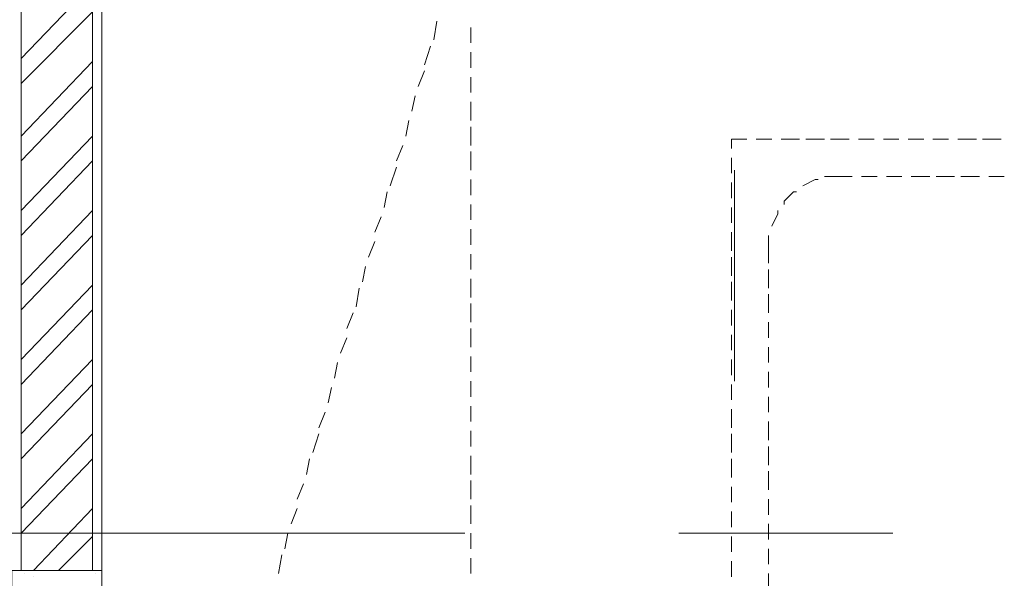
# Model space of a CAD drawing. Header units: millimetres. Extents: x 17 to 403, y 12 to 285.
# Tile 137 of 145: x 278.74 to 292.18, y 196.62 to 204.24. Entities that reach past the tile are written whole.
import ezdxf

# ---------------------------------------------------------------- set-up
doc = ezdxf.new("R2010")
doc.units = ezdxf.units.MM
doc.layers.add('LINE_000000', color=7, linetype='Continuous')

msp = doc.modelspace()

# ---------------------------------------------------------------- linework, layer by layer
at = {"layer": 'LINE_000000', "lineweight": 0}
for p, q in [((279.866, 177.8), (279.866, 207.349)), ((278.765, 203.708), (279.739, 204.724)), ((278.765, 203.369), (279.739, 204.343)), ((284.438, 204.216), (284.395, 203.962)), ((279.866, 203.92), (279.866, 204.131)), ((284.903, 204.131), (284.903, 203.92)), ((279.866, 203.581), (279.866, 203.793)), ((284.353, 203.877), (284.268, 203.623)), ((284.903, 203.793), (284.903, 203.581)), ((278.765, 202.65), (279.739, 203.666)), ((284.268, 203.539), (284.184, 203.327)), ((279.866, 203.242), (279.866, 203.454)), ((284.903, 203.454), (284.903, 203.242)), ((278.765, 202.311), (279.739, 203.327)), ((279.866, 202.861), (279.866, 203.115)), ((284.141, 203.2), (284.099, 202.988)), ((284.903, 203.115), (284.903, 202.861)), ((284.057, 202.861), (284.014, 202.65)), ((279.866, 202.523), (279.866, 202.777)), ((284.903, 202.777), (284.903, 202.523)), ((278.765, 201.634), (279.739, 202.65)), ((289.01, 202.607), (288.798, 202.607)), ((289.391, 202.607), (289.137, 202.607)), ((289.729, 202.607), (289.475, 202.607)), ((290.068, 202.607), (289.814, 202.607)), ((290.407, 202.607), (290.195, 202.607)), ((290.745, 202.607), (290.534, 202.607)), ((291.084, 202.607), (290.872, 202.607)), ((291.423, 202.607), (291.211, 202.607)), ((291.804, 202.607), (291.55, 202.607)), ((292.142, 202.607), (291.888, 202.607)), ((279.866, 202.184), (279.866, 202.438)), ((283.972, 202.523), (283.887, 202.311)), ((284.903, 202.438), (284.903, 202.184)), ((278.765, 201.295), (279.739, 202.311)), ((288.459, 202.353), (288.459, 202.142)), ((283.887, 202.226), (283.803, 201.972)), ((288.502, 202.184), (288.502, 199.305)), ((279.866, 201.845), (279.866, 202.057)), ((284.903, 202.057), (284.903, 201.845)), ((290.449, 202.099), (290.237, 202.099)), ((290.788, 202.099), (290.576, 202.099)), ((291.169, 202.099), (290.915, 202.099)), ((291.507, 202.099), (291.253, 202.099)), ((291.846, 202.099), (291.592, 202.099)), ((292.185, 202.099), (291.973, 202.099)), ((283.76, 201.888), (283.718, 201.676)), ((288.459, 202.015), (288.459, 201.803)), ((278.765, 200.618), (279.739, 201.634)), ((279.866, 201.507), (279.866, 201.718)), ((284.903, 201.718), (284.903, 201.507)), ((288.459, 201.676), (288.459, 201.464)), ((283.676, 201.549), (283.591, 201.337)), ((279.866, 201.168), (279.866, 201.38)), ((284.903, 201.38), (284.903, 201.168)), ((278.765, 200.279), (279.739, 201.295)), ((283.591, 201.21), (283.506, 200.999)), ((288.459, 201.337), (288.459, 201.083)), ((279.866, 200.829), (279.866, 201.041)), ((284.903, 201.041), (284.903, 200.829)), ((288.459, 200.999), (288.459, 200.745)), ((283.464, 200.872), (283.422, 200.66)), ((288.967, 200.829), (288.967, 200.575)), ((279.866, 200.448), (279.866, 200.702)), ((284.903, 200.702), (284.903, 200.448)), ((278.765, 199.602), (279.739, 200.618)), ((283.379, 200.575), (283.337, 200.321)), ((288.459, 200.66), (288.459, 200.406)), ((288.967, 200.491), (288.967, 200.237)), ((278.765, 199.263), (279.739, 200.279)), ((279.866, 200.11), (279.866, 200.364)), ((284.903, 200.364), (284.903, 200.11)), ((288.459, 200.279), (288.459, 200.067)), ((283.295, 200.237), (283.21, 200.025)), ((279.866, 199.771), (279.866, 200.025)), ((284.903, 200.025), (284.903, 199.771)), ((288.967, 200.11), (288.967, 199.898)), ((283.21, 199.898), (283.125, 199.686)), ((288.459, 199.94), (288.459, 199.729)), ((288.967, 199.771), (288.967, 199.559)), ((278.765, 198.586), (279.739, 199.602)), ((279.866, 199.432), (279.866, 199.644)), ((284.903, 199.644), (284.903, 199.432)), ((288.459, 199.602), (288.459, 199.39)), ((283.083, 199.559), (283.041, 199.348)), ((288.967, 199.432), (288.967, 199.221)), ((278.765, 198.247), (279.739, 199.263)), ((279.866, 199.094), (279.866, 199.305)), ((282.998, 199.221), (282.956, 199.009)), ((284.903, 199.305), (284.903, 199.094)), ((288.459, 199.263), (288.459, 199.051)), ((288.967, 199.094), (288.967, 198.882)), ((279.866, 198.755), (279.866, 198.967)), ((284.903, 198.967), (284.903, 198.755)), ((282.914, 198.882), (282.829, 198.67)), ((288.459, 198.924), (288.459, 198.67)), ((288.967, 198.755), (288.967, 198.501)), ((278.765, 197.57), (279.739, 198.586)), ((279.866, 198.416), (279.866, 198.628)), ((282.829, 198.586), (282.744, 198.332)), ((284.903, 198.628), (284.903, 198.416)), ((288.459, 198.586), (288.459, 198.332)), ((288.967, 198.416), (288.967, 198.162)), ((279.866, 198.035), (279.866, 198.289)), ((284.903, 198.289), (284.903, 198.035)), ((278.765, 197.231), (279.739, 198.247)), ((282.702, 198.247), (282.66, 198.035)), ((288.459, 198.247), (288.459, 197.993)), ((288.967, 198.078), (288.967, 197.824)), ((279.866, 197.697), (279.866, 197.951)), ((282.617, 197.908), (282.533, 197.697)), ((284.903, 197.951), (284.903, 197.697)), ((288.459, 197.866), (288.459, 197.654)), ((279.866, 197.358), (279.866, 197.612)), ((284.903, 197.612), (284.903, 197.358)), ((288.967, 197.697), (288.967, 197.485)), ((278.934, 196.723), (279.739, 197.57)), ((282.533, 197.57), (282.448, 197.358)), ((288.459, 197.527), (288.459, 197.316)), ((288.967, 197.358), (288.967, 197.146)), ((284.819, 197.231), (267.293, 197.231)), ((279.273, 196.723), (279.739, 197.189)), ((279.866, 197.019), (279.866, 197.231)), ((282.406, 197.231), (282.363, 197.019)), ((284.903, 197.231), (284.903, 197.019)), ((290.661, 197.231), (287.74, 197.231)), ((288.459, 197.189), (288.459, 196.977)), ((282.321, 196.935), (282.279, 196.681)), ((288.967, 197.019), (288.967, 196.808)), ((279.866, 196.681), (279.866, 196.892)), ((284.903, 196.892), (284.903, 196.681)), ((288.459, 196.85), (288.459, 196.638)), ((278.807, 196.681), (278.807, 196.681)), ((279.781, 196.681), (279.781, 196.681)), ((288.967, 196.681), (288.967, 196.469)), ((278.934, 196.638), (278.934, 196.638))]:
    msp.add_line(p, q, dxfattribs=at)
for points in [[(278.765, 196.723), (279.739, 196.723), (279.739, 206.079), (278.765, 206.079), (278.765, 196.723)], [(278.638, 193.167), (279.866, 193.167), (279.866, 196.723), (278.638, 196.723), (278.638, 193.167)]]:
    msp.add_lwpolyline(points, close=True, dxfattribs=at)
for points in [[(288.671, 202.607), (288.459, 202.607), (288.459, 202.48)], [(289.645, 202.057), (289.602, 202.057), (289.433, 201.972)], [(290.11, 202.099), (289.941, 202.099), (289.772, 202.099), (289.729, 202.099)], [(289.348, 201.888), (289.306, 201.888), (289.179, 201.761), (289.179, 201.718)], [(289.094, 201.634), (289.094, 201.591), (289.01, 201.422)], [(288.967, 201.295), (288.967, 201.253), (288.967, 201.083), (288.967, 200.914)]]:
    msp.add_lwpolyline(points, dxfattribs=at)

doc.saveas('drawing.dxf')
